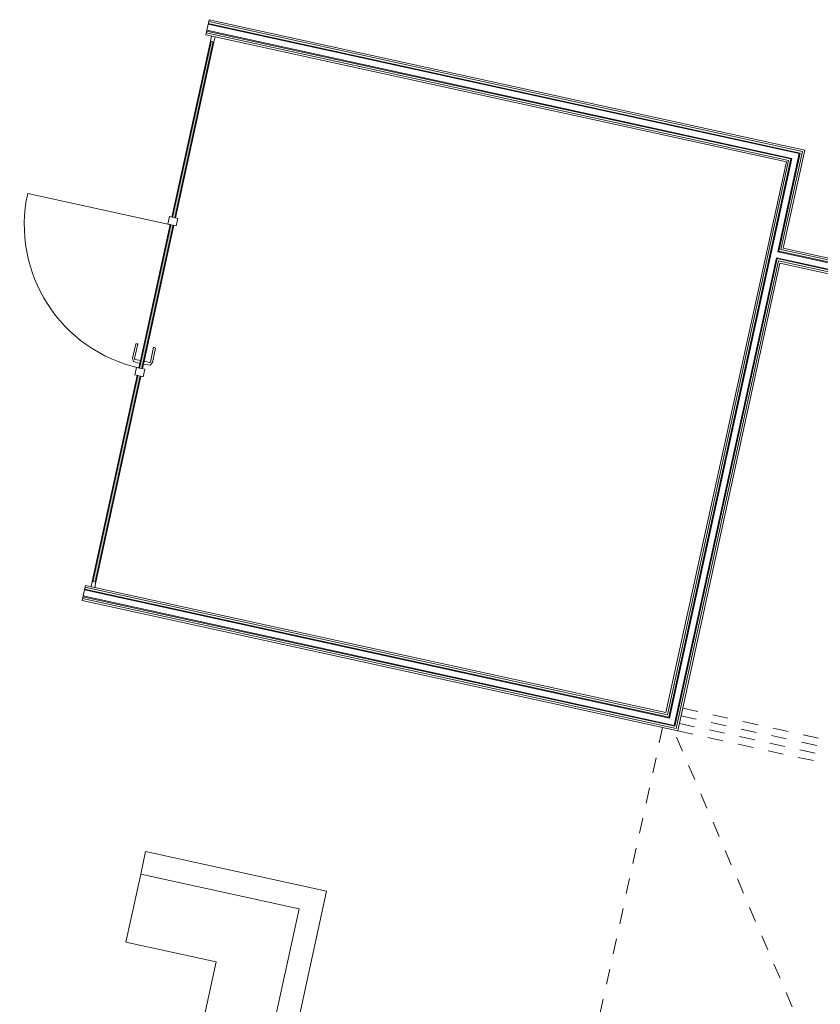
# Model space of a CAD drawing. Header units: metres. Extents: x 233012 to 233264, y 553571 to 554014.
# Tile 193 of 256: x 233191.23 to 233196.42, y 553828.18 to 553834.55. Entities that reach past the tile are written whole.
import ezdxf

# ---------------------------------------------------------------- set-up
doc = ezdxf.new("R2010")
doc.units = ezdxf.units.M
for name, pattern in [('Dash', [0.00635, 0.003175, -0.003175]), ('Hidden 2x', [0.0036, 0.0024, -0.0012]), ('NLCS-HIDDEN', [4, 2, -2])]:
    doc.linetypes.add(name, pattern=pattern)
for name, color, linetype, lineweight in [('A-N---NPP', 251, 'NLCS-HIDDEN', 9), ('A-NL$1B_3D-modellen_algemeen', 252, 'Continuous', 5), ('A-NL$1B_3D-modellen_algemeen-drsn', 252, 'Continuous', 5), ('A-NL20_wanden', 252, 'Continuous', 5), ('A-NL22_binnenwanden', 252, 'Continuous', 5), ('A-NL30_deursparing', 252, 'Continuous', 5), ('A-NL30_stijlen_dorpels-pui', 252, 'Continuous', 5), ('A-NL38_vlakvullingen-pui', 252, 'Continuous', 5)]:
    doc.layers.add(name, color=color, linetype=linetype, lineweight=lineweight)

# ---------------------------------------------------------------- blocks, each defined once
blk = doc.blocks.new('receptie - receptie-3466552-01_Situatie')
at = {"layer": 'A-NL$1B_3D-modellen_algemeen'}
for p, q in [((145.72, 3.1), (146.17, 3.1)), ((146.17, 2.5), (146.17, 3.1)), ((148.77, 3.1), (149.22, 3.1)), ((148.77, 2.5), (148.77, 3.1)), ((146.17, 2.5), (148.77, 2.5))]:
    blk.add_line(p, q, dxfattribs=at)
at = {"layer": 'A-NL$1B_3D-modellen_algemeen-drsn'}
for p, q in [((145.72, 3.1), (145.57, 3.1)), ((145.57, 3.1), (145.57, 1.9)), ((145.72, 2.05), (145.72, 3.1)), ((149.37, 3.1), (149.22, 3.1)), ((149.22, 3.1), (149.22, 2.05)), ((149.37, 1.9), (149.37, 3.1)), ((149.22, 2.05), (145.72, 2.05)), ((145.57, 1.9), (149.37, 1.9))]:
    blk.add_line(p, q, dxfattribs=at)
blk = doc.blocks.new('System Panel - NLRS_22_CWP_beglazing d 15_gen_mie-5565230-01_Situatie')
at = {"layer": 'A-NL38_vlakvullingen-pui'}
blk.add_hatch(color=256, dxfattribs=at).paths.add_polyline_path([(-0.6825, -0.0075), (0.6825, -0.0075), (0.6825, 0.0075), (-0.6825, 0.0075)])
for p, q in [((0.6825, 0.0075), (-0.6825, 0.0075)), ((-0.6825, 0.0075), (-0.6825, -0.0075)), ((0.6825, -0.0075), (0.6825, 0.0075)), ((-0.6825, -0.0075), (0.6825, -0.0075))]:
    blk.add_line(p, q, dxfattribs=at)
blk = doc.blocks.new('Rectangular Mullion - NLRS_22_CWM_aluminium profiel glazen binnenwand 35x24_gen_mie-4955818-01_Situatie')
at = {"layer": 'A-NL30_stijlen_dorpels-pui'}
for p, q in [((233191.9922, 553832.2479), (233191.7004, 553830.9145)), ((233192.0156, 553832.2428), (233191.7238, 553830.9093))]:
    blk.add_line(p, q, dxfattribs=at)
blk = doc.blocks.new('Rectangular Mullion - NLRS_22_CWM_aluminium profiel glazen binnenwand 35x24_gen_mie-5565231-01_Situatie')
at = {"layer": 'A-NL30_stijlen_dorpels-pui'}
for p, q in [((-0.035, 0.012), (0, 0.012)), ((-0.035, -0.012), (-0.035, 0.012)), ((0, 0.012), (0, -0.012)), ((0, -0.012), (-0.035, -0.012))]:
    blk.add_line(p, q, dxfattribs=at)
blk = doc.blocks.new('Rectangular Mullion - NLRS_22_CWM_aluminium profiel glazen binnenwand 35x24_gen_mie-5565232-01_Situatie')
at = {"layer": 'A-NL30_stijlen_dorpels-pui'}
for p, q in [((0, 0.012), (-0.035, 0.012)), ((-0.035, 0.012), (-0.035, -0.012)), ((0, -0.012), (0, 0.012)), ((-0.035, -0.012), (0, -0.012))]:
    blk.add_line(p, q, dxfattribs=at)
blk = doc.blocks.new('NLRS_32_DO_glazen deur_gen_mie - enkele deur_gen-5565233-01_Situatie')
at = {"layer": 'A-NL30_deursparing'}
blk.add_hatch(color=256, dxfattribs=at).paths.add_polyline_path([(-0.475, 0.0075), (-0.475, -0.0075), (0.475, -0.0075), (0.475, 0.0075), (-0.405, 0.0075)])
for p, q in [((0.324, 0.0525), (0.327, 0.0655)), ((0.327, 0.0655), (0.4223, 0.0655)), ((0.4223, 0.0655), (0.4428, 0.0559)), ((-0.405, 0.0125), (-0.475, 0.0125)), ((-0.475, 0.0125), (-0.475, 0.0075)), ((-0.475, 0.0075), (-0.405, 0.0075)), ((-0.475, -0.0075), (-0.475, 0.0075)), ((-0.405, 0.0075), (-0.405, 0.0125)), ((-0.405, 0.0075), (0.475, 0.0075)), ((0.4217, 0.0525), (0.324, 0.0525)), ((0.4535, 0.0125), (0.4165, 0.0125)), ((0.4165, 0.0125), (0.4165, 0.0075)), ((0.4217, 0.0525), (0.4237, 0.0521)), ((0.425, 0.0125), (0.4267, 0.0472)), ((0.4428, 0.0559), (0.445, 0.0125)), ((0.4535, 0.0075), (0.4535, 0.0125)), ((0.475, 0.0075), (0.475, -0.0075)), ((-0.475, -0.0075), (-0.475, -0.0125)), ((-0.405, -0.0075), (-0.475, -0.0075)), ((-0.475, -0.0075), (-0.475, -0.9575)), ((-0.475, -0.0075), (0.475, -0.0075)), ((-0.475, -0.0125), (-0.405, -0.0125)), ((-0.405, -0.0125), (-0.405, -0.0075)), ((0.475, -0.0075), (-0.405, -0.0075)), ((0.327, -0.0655), (0.324, -0.0525)), ((0.324, -0.0525), (0.4217, -0.0525)), ((0.4165, -0.0075), (0.4165, -0.0125)), ((0.4165, -0.0125), (0.4535, -0.0125)), ((0.4237, -0.0521), (0.4217, -0.0525)), ((0.4428, -0.0559), (0.4223, -0.0655)), ((0.4267, -0.0472), (0.425, -0.0125)), ((0.445, -0.0125), (0.4428, -0.0559)), ((0.4535, -0.0125), (0.4535, -0.0075)), ((0.4223, -0.0655), (0.327, -0.0655))]:
    blk.add_line(p, q, dxfattribs=at)
at = {"layer": 'A-NL30_deursparing', "linetype": 'Dash'}
blk.add_line((-0.475, 0.0075), (0.475, 0.0075), dxfattribs=at)
at = {"layer": 'A-NL30_deursparing', "flags": 128}
for points in [[(0.4267, 0.0472), (0.4264, 0.0492), (0.4254, 0.0509), (0.4237, 0.0521), (0.4217, 0.0525)], [(0.4254, 0.0509), (0.4264, 0.0492), (0.4267, 0.0472)], [(0.4217, -0.0525), (0.4237, -0.0521), (0.4254, -0.0509), (0.4264, -0.0492), (0.4267, -0.0472)], [(0.4267, -0.0472), (0.4264, -0.0492), (0.4254, -0.0509)]]:
    blk.add_lwpolyline(points, dxfattribs=at)
at = {"layer": 'A-NL30_deursparing'}
blk.add_arc((-0.475, -0.0075), 0.95, 270, 360, dxfattribs=at)
blk = doc.blocks.new('Rectangular Mullion - NLRS_22_CWM_aluminium profiel glazen binnenwand 35x24_gen_mie-4955795-01_Situatie')
at = {"layer": 'A-NL30_stijlen_dorpels-pui'}
h = blk.add_hatch(color=256, dxfattribs=at)
h.paths.add_polyline_path([(233192.0309, 553832.3126), (233192.0265, 553832.3136), (233192.0263, 553832.2916)])
h.paths.add_polyline_path([(233192.1954, 553833.1554), (233192.191, 553833.1564), (233192.1059, 553832.7466)])
h.paths.add_polyline_path([(233192.0118, 553832.3168), (233192.0075, 553832.3178), (233192.0073, 553832.2958)])
for p, q in [((233192.191, 553833.1564), (233192.0154, 553832.3539)), ((233192.2144, 553833.1513), (233192.0388, 553832.3488)), ((233192.0075, 553832.3178), (233192.0029, 553832.2967)), ((233192.0309, 553832.3126), (233192.0263, 553832.2916))]:
    blk.add_line(p, q, dxfattribs=at)
blk = doc.blocks.new('Rectangular Mullion - NLRS_22_CWM_aluminium profiel glazen binnenwand 50x55_gen_mie-5565229-01_Situatie')
at = {"layer": 'A-NL30_stijlen_dorpels-pui'}
for p, q in [((-0.025, 0.0275), (0.025, 0.0275)), ((-0.025, -0.0275), (-0.025, 0.0275)), ((0.025, 0.0275), (0.025, 0.0075)), ((0.025, -0.0275), (-0.025, -0.0275)), ((0.025, -0.0075), (0.025, -0.0275))]:
    blk.add_line(p, q, dxfattribs=at)
blk = doc.blocks.new('System Panel - NLRS_22_CWP_beglazing d 15_gen_mie-5565239-01_Situatie')
at = {"layer": 'A-NL38_vlakvullingen-pui'}
blk.add_hatch(color=256, dxfattribs=at).paths.add_polyline_path([(0.5825, -0.0075), (0.5825, 0.0075), (-0.5825, 0.0075), (-0.5825, -0.0075)])
for p, q in [((0.5825, 0.0075), (-0.5825, 0.0075)), ((-0.5825, 0.0075), (-0.5825, -0.0075)), ((0.5825, -0.0075), (0.5825, 0.0075)), ((-0.5825, -0.0075), (0.5825, -0.0075))]:
    blk.add_line(p, q, dxfattribs=at)
blk = doc.blocks.new('Rectangular Mullion - NLRS_22_CWM_aluminium profiel glazen binnenwand 35x24_gen_mie-4955820-01_Situatie')
at = {"layer": 'A-NL30_stijlen_dorpels-pui'}
blk.add_hatch(color=256, dxfattribs=at).paths.add_polyline_path([(233192.4701, 553834.4107), (233192.4657, 553834.4117), (233192.221, 553833.2727)])
for p, q in [((233192.4657, 553834.4117), (233192.2166, 553833.2736)), ((233192.4891, 553834.4066), (233192.2401, 553833.2685))]:
    blk.add_line(p, q, dxfattribs=at)
blk = doc.blocks.new('Rectangular Mullion - NLRS_22_CWM_aluminium profiel glazen binnenwand 50x55_gen_mie-V581-01_Situatie')
at = {"layer": 'A-NL30_stijlen_dorpels-pui'}
for p, q in [((-0.025, 0.0275), (0.025, 0.0275)), ((-0.025, 0.0125), (-0.025, 0.0275)), ((0.025, 0.0275), (0.025, -0.0275)), ((-0.025, -0.0275), (-0.025, -0.0125)), ((0.025, -0.0275), (-0.025, -0.0275))]:
    blk.add_line(p, q, dxfattribs=at)

msp = doc.modelspace()

# ---------------------------------------------------------------- linework, layer by layer
at = {"layer": 'A-N---NPP', "linetype": 'Hidden 2x'}
for p, q in [((233195.5252, 553830.0928), (233199.9388, 553829.127)), ((233195.5145, 553830.044), (233200.2182, 553829.0147)), ((233195.3954, 553829.9677), (233193.9578, 553823.3981)), ((233198.6823, 553822.4641), (233195.4653, 553829.9524)), ((233195.4931, 553829.9463), (233200.1782, 553828.9211)), ((233195.5038, 553829.9952), (233200.1889, 553828.9699))]:
    msp.add_line(p, q, dxfattribs=at)
at = {"layer": 'A-NL20_wanden'}
for p, q in [((233196.2863, 553833.6882), (233192.4521, 553834.5273)), ((233196.3012, 553833.6978), (233192.4547, 553834.5395)), ((233196.2119, 553833.6405), (233192.4387, 553834.4662)), ((233196.2268, 553833.6501), (233192.4414, 553834.4784)), ((233196.2327, 553833.6539), (233192.4424, 553834.4833)), ((233196.2804, 553833.6844), (233192.451, 553834.5224)), ((233196.1623, 553833.0628), (233196.3012, 553833.6978)), ((233195.4263, 553830.0505), (233196.2119, 553833.6405)), ((233195.4359, 553830.0356), (233196.2268, 553833.6501)), ((233195.4397, 553830.0297), (233196.2327, 553833.6539)), ((233196.1414, 553833.0495), (233196.2804, 553833.6844)), ((233196.1474, 553833.0533), (233196.2863, 553833.6882)), ((233201.0858, 553831.9854), (233196.1623, 553833.0628)), ((233195.4702, 553829.982), (233196.1329, 553833.0104)), ((233195.474, 553829.9761), (233196.1367, 553833.0044)), ((233201.0906, 553831.9255), (233196.1329, 553833.0104)), ((233201.0846, 553831.9217), (233196.1367, 553833.0044)), ((233201.0991, 553831.9646), (233196.1414, 553833.0495)), ((233201.0953, 553831.9705), (233196.1474, 553833.0533)), ((233195.4835, 553829.9612), (233196.1462, 553832.9895)), ((233201.0697, 553831.9121), (233196.1462, 553832.9895)), ((233195.4397, 553830.0297), (233191.6494, 553830.8591)), ((233195.4359, 553830.0356), (233191.6504, 553830.864)), ((233195.4263, 553830.0505), (233191.6531, 553830.8762)), ((233195.4835, 553829.9612), (233191.6371, 553830.8029)), ((233195.474, 553829.9761), (233191.6397, 553830.8151)), ((233195.4702, 553829.982), (233191.6408, 553830.82))]:
    msp.add_line(p, q, dxfattribs=at)
at = {"layer": 'A-NL22_binnenwanden'}
for p, q in [((233192.4574, 553834.5517), (233192.436, 553834.454)), ((233196.3161, 553833.7073), (233192.4574, 553834.5517)), ((233192.436, 553834.454), (233196.197, 553833.631)), ((233196.1771, 553833.0723), (233196.3161, 553833.7073)), ((233196.197, 553833.631), (233195.4168, 553830.0654)), ((233201.0762, 553832.0003), (233196.1771, 553833.0723)), ((233195.4931, 553829.9463), (233196.1558, 553832.9747)), ((233196.1558, 553832.9747), (233201.0548, 553831.9026)), ((233191.6558, 553830.8884), (233191.6344, 553830.7907)), ((233195.4168, 553830.0654), (233191.6558, 553830.8884)), ((233191.6344, 553830.7907), (233195.4931, 553829.9463))]:
    msp.add_line(p, q, dxfattribs=at)

# ---------------------------------------------------------------- block references
at = {"layer": 'A-NL$1B_3D-modellen_algemeen', "rotation": 77.6567290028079}
msp.add_blockref('receptie - receptie-3466552-01_Situatie', (233163.1442, 553682.5851), dxfattribs=at)
at = {"layer": 'A-NL30_deursparing', "rotation": 257.6567290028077}
msp.add_blockref('NLRS_32_DO_glazen deur_gen_mie - enkele deur_gen-5565233-01_Situatie', (233192.1161, 553832.7582), dxfattribs=at)
at = {"layer": 'A-NL30_stijlen_dorpels-pui'}
for name in ['Rectangular Mullion - NLRS_22_CWM_aluminium profiel glazen binnenwand 35x24_gen_mie-4955820-01_Situatie', 'Rectangular Mullion - NLRS_22_CWM_aluminium profiel glazen binnenwand 35x24_gen_mie-4955795-01_Situatie', 'Rectangular Mullion - NLRS_22_CWM_aluminium profiel glazen binnenwand 35x24_gen_mie-4955818-01_Situatie']:
    msp.add_blockref(name, (0, 0), dxfattribs=at)
at = {"layer": 'A-NL30_stijlen_dorpels-pui', "extrusion": (0, 0, -1), "rotation": 102.3432709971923}
for name, p in [('Rectangular Mullion - NLRS_22_CWM_aluminium profiel glazen binnenwand 35x24_gen_mie-5565231-01_Situatie', (-233192.4849, 553834.4433)), ('Rectangular Mullion - NLRS_22_CWM_aluminium profiel glazen binnenwand 50x55_gen_mie-V581-01_Situatie', (-233192.223, 553833.2466)), ('Rectangular Mullion - NLRS_22_CWM_aluminium profiel glazen binnenwand 50x55_gen_mie-5565229-01_Situatie', (-233192.0092, 553832.2698))]:
    msp.add_blockref(name, p, dxfattribs=at)
at = {"layer": 'A-NL30_stijlen_dorpels-pui', "rotation": 257.6567290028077}
msp.add_blockref('Rectangular Mullion - NLRS_22_CWM_aluminium profiel glazen binnenwand 35x24_gen_mie-5565232-01_Situatie', (233191.7046, 553830.8777), dxfattribs=at)
at = {"layer": 'A-NL38_vlakvullingen-pui', "rotation": 77.65672900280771}
for name, p in [('System Panel - NLRS_22_CWP_beglazing d 15_gen_mie-5565239-01_Situatie', (233192.3529, 553833.8401)), ('System Panel - NLRS_22_CWP_beglazing d 15_gen_mie-5565230-01_Situatie', (233191.858, 553831.5786))]:
    msp.add_blockref(name, p, dxfattribs=at)

doc.saveas('drawing.dxf')
